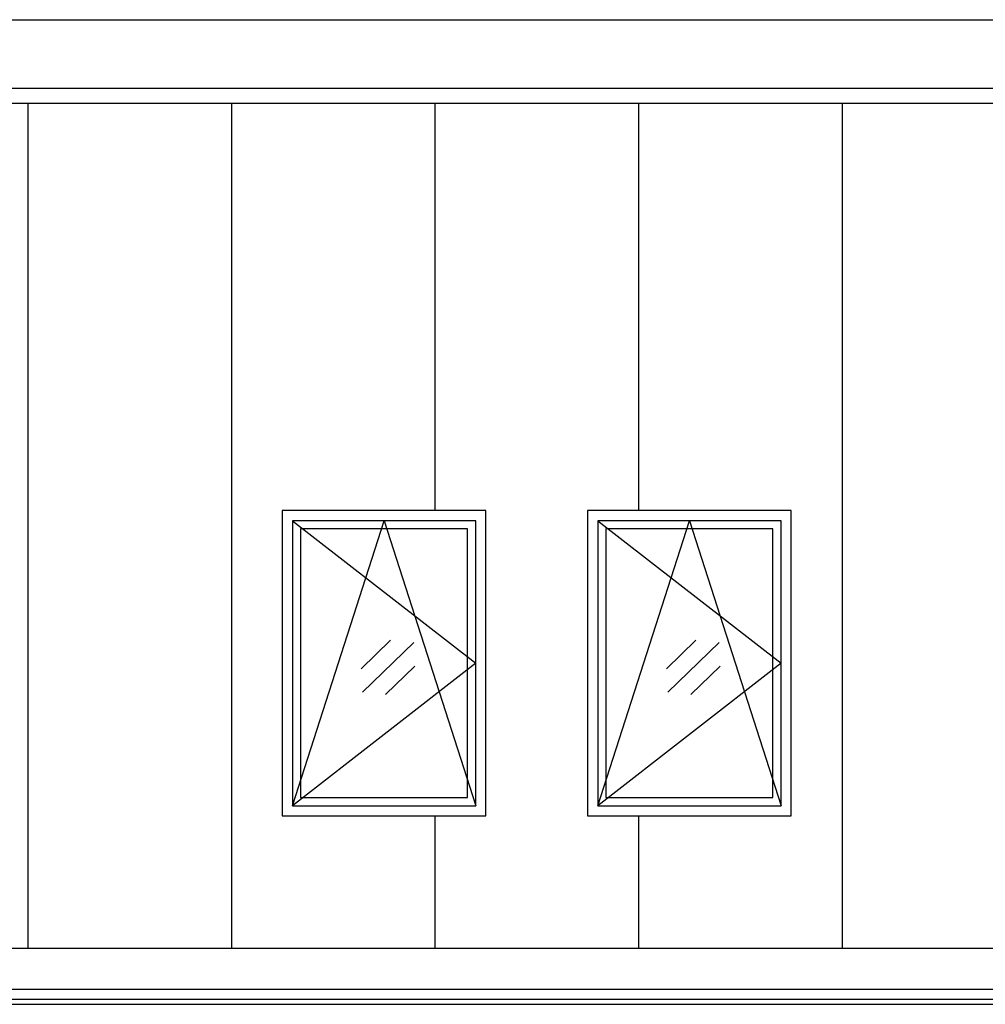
# Model space of a CAD drawing. Header units: millimetres. Extents: x 160938 to 520640, y 9197 to 248394.
# Tile 14 of 137: x 191357 to 196101, y 40480 to 45317. Entities that reach past the tile are written whole.
import ezdxf

# ---------------------------------------------------------------- set-up
doc = ezdxf.new("R2010")
doc.units = ezdxf.units.MM
doc.header["$LTSCALE"] = 10

msp = doc.modelspace()

# ---------------------------------------------------------------- linework, layer by layer
for p, q in [((187447.2, 45316.7), (205997.2, 45316.7)), ((187397.2, 44981), (206147.2, 44981)), ((187397.2, 44906), (206147.2, 44906)), ((191397.2, 44906), (191397.2, 40755.5)), ((192397.2, 44906), (192397.2, 40755.5)), ((193397.2, 44906), (193397.2, 42905.5)), ((194397.2, 44906), (194397.2, 42905.5)), ((195397.2, 44906), (195397.2, 40755.5)), ((193647.2, 42905.5), (192647.2, 42905.5)), ((192647.2, 42905.5), (192647.2, 41405.5)), ((193647.2, 41405.5), (193647.2, 42905.5)), ((195147.2, 42905.5), (194147.2, 42905.5)), ((194147.2, 42905.5), (194147.2, 41405.5)), ((195147.2, 41405.5), (195147.2, 42905.5)), ((193597.2, 42855.5), (192697.2, 42855.5)), ((192697.2, 42855.5), (192697.2, 41455.5)), ((192697.2, 41455.5), (193147.2, 42855.5)), ((192697.2, 42855.5), (193597.2, 42155.5)), ((193147.2, 42855.5), (193597.2, 41455.5)), ((193597.2, 41455.5), (193597.2, 42855.5)), ((195097.2, 42855.5), (194197.2, 42855.5)), ((194197.2, 42855.5), (194197.2, 41455.5)), ((194197.2, 41455.5), (194647.2, 42855.5)), ((194197.2, 42855.5), (195097.2, 42155.5)), ((194647.2, 42855.5), (195097.2, 41455.5)), ((195097.2, 41455.5), (195097.2, 42855.5)), ((193557.2, 42815.5), (192737.2, 42815.5)), ((192737.2, 42815.5), (192737.2, 41495.5)), ((193557.2, 41495.5), (193557.2, 42815.5)), ((195057.2, 42815.5), (194237.2, 42815.5)), ((194237.2, 42815.5), (194237.2, 41495.5)), ((195057.2, 41495.5), (195057.2, 42815.5)), ((193035.4, 42127.9), (193179.4, 42268.6)), ((193040.6, 42012.9), (193293.7, 42258.1)), ((194535.4, 42127.9), (194679.4, 42268.6)), ((194540.6, 42012.9), (194793.7, 42258.1)), ((193597.2, 42155.5), (192697.2, 41455.5)), ((193153.9, 42001.8), (193299, 42141.6)), ((195097.2, 42155.5), (194197.2, 41455.5)), ((194653.9, 42001.8), (194799, 42141.6)), ((192737.2, 41495.5), (193557.2, 41495.5)), ((194237.2, 41495.5), (195057.2, 41495.5)), ((192697.2, 41455.5), (193597.2, 41455.5)), ((194197.2, 41455.5), (195097.2, 41455.5)), ((192647.2, 41405.5), (193647.2, 41405.5)), ((193397.2, 41405.5), (193397.2, 40755.5)), ((194147.2, 41405.5), (195147.2, 41405.5)), ((194397.2, 41405.5), (194397.2, 40755.5)), ((187672.2, 40755.5), (205822.2, 40755.5)), ((187397.2, 40555.5), (206697.2, 40555.5)), ((187397.2, 40505.5), (214520, 40505.5))]:
    msp.add_line(p, q)
at = {"color": 253}
msp.add_line((186647.2, 40480.5), (215270, 40480.5), dxfattribs=at)

doc.saveas('drawing.dxf')
